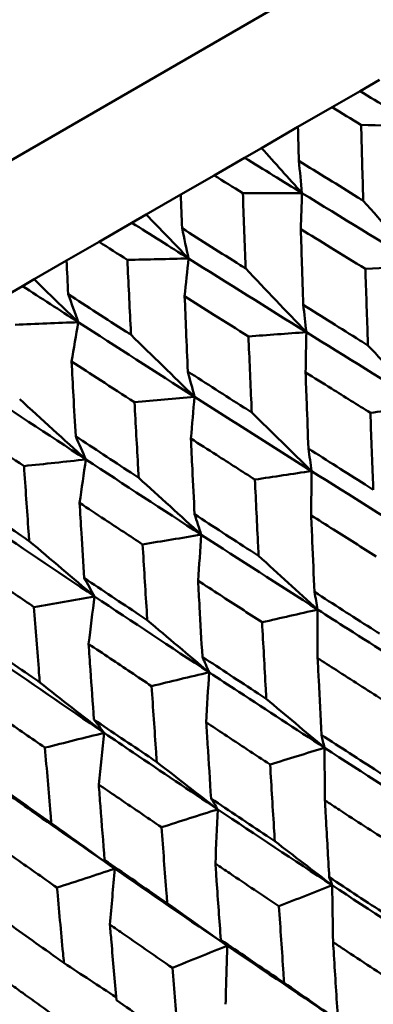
# Model space of a CAD drawing. Header units: millimetres. Extents: x 626 to 2725, y 57 to 2097.
# Tile 73 of 133: x 964 to 967, y 128 to 137. Entities that reach past the tile are written whole.
import ezdxf

# ---------------------------------------------------------------- set-up
doc = ezdxf.new("R2010")
doc.units = ezdxf.units.MM
doc.header["$LTSCALE"] = 10
doc.layers.add('Widoczne (ISO)', color=7, linetype='Continuous', lineweight=50)

msp = doc.modelspace()

# ---------------------------------------------------------------- linework, layer by layer
at = {"layer": 'Widoczne (ISO)'}
for p, q in [((955.7173, 131.0947), (986.8942, 149.0947)), ((966.8452, 136.3647), (967.0137, 136.462)), ((966.6022, 136.2244), (966.8452, 136.3647)), ((966.6022, 136.2244), (966.3051, 136.0529)), ((965.9875, 135.8695), (966.3051, 136.0529)), ((965.8406, 135.7847), (965.9875, 135.8695)), ((965.5751, 135.6314), (965.8406, 135.7847)), ((965.5751, 135.6314), (965.2847, 135.4638)), ((964.9842, 135.2903), (965.2847, 135.4638)), ((964.8596, 135.2183), (964.9842, 135.2903)), ((964.5726, 135.0527), (964.8596, 135.2183)), ((964.5726, 135.0527), (964.29, 134.8895)), ((964.0079, 134.7266), (964.29, 134.8895)), ((963.5987, 134.4904), (963.9059, 134.6677)), ((963.9059, 134.6677), (964.0079, 134.7266))]:
    msp.add_line(p, q, dxfattribs=at)
msp.add_circle((990.3219, 107.1577), 50, dxfattribs=at)
for points in [[(967.3492, 136.0605), (967.181, 136.1619), (967.013, 136.2633), (966.8452, 136.3647)], [(967.3492, 136.0605), (967.1844, 136.0639), (967.0195, 136.0674), (966.8546, 136.0708)], [(965.9875, 135.8695), (966.1049, 135.7386), (966.2222, 135.6079), (966.3396, 135.4776)], [(966.3396, 135.4776), (966.173, 135.5799), (966.0067, 135.6823), (965.8406, 135.7847)], [(966.3396, 135.4776), (966.3306, 135.571), (966.3218, 135.6645), (966.3129, 135.758)], [(966.3396, 135.4776), (966.1681, 135.4772), (965.9965, 135.4767), (965.8249, 135.4763)], [(966.33, 135.1636), (966.3331, 135.2683), (966.3363, 135.373), (966.3396, 135.4776)], [(967.3767, 134.8431), (967.0302, 135.0543), (966.6844, 135.2658), (966.3396, 135.4776)], [(966.8736, 135.4108), (967.0413, 135.2209), (967.209, 135.0316), (967.3767, 134.8431)], [(964.9842, 135.2903), (965.107, 135.1625), (965.2298, 135.0349), (965.3526, 134.9078)], [(965.3526, 134.9078), (965.188, 135.0112), (965.0236, 135.1147), (964.8596, 135.2183)], [(965.3526, 134.9078), (965.3335, 134.9953), (965.3144, 135.0829), (965.2954, 135.1705)], [(965.3526, 134.9078), (965.1749, 134.9038), (964.9972, 134.8997), (964.8194, 134.8957)], [(965.3183, 134.5795), (965.3296, 134.689), (965.3411, 134.7984), (965.3526, 134.9078)], [(966.378, 134.2665), (966.0353, 134.4799), (965.6934, 134.6937), (965.3526, 134.9078)], [(967.3767, 134.8431), (967.2152, 134.8343), (967.0536, 134.8256), (966.892, 134.8168)], [(965.8498, 134.8197), (966.0259, 134.6346), (966.202, 134.4502), (966.378, 134.2665)], [(964.3921, 134.3533), (964.2298, 134.458), (964.0677, 134.5628), (963.9059, 134.6677)], [(964.0079, 134.7266), (964.1359, 134.6018), (964.264, 134.4773), (964.3921, 134.3533)], [(964.3921, 134.3533), (964.3627, 134.4348), (964.3333, 134.5165), (964.304, 134.5982)], [(966.378, 134.2665), (966.3689, 134.3458), (966.3598, 134.425), (966.3508, 134.5044)], [(964.3921, 134.3533), (964.2087, 134.3459), (964.0253, 134.3386), (963.8419, 134.3314)], [(964.3337, 134.011), (964.3531, 134.1252), (964.3726, 134.2393), (964.3921, 134.3533)], [(965.404, 133.7042), (965.0655, 133.92), (964.7282, 134.1364), (964.3921, 134.3533)], [(964.8512, 134.2432), (965.0354, 134.0627), (965.2197, 133.8831), (965.404, 133.7042)], [(966.378, 134.2665), (966.21, 134.254), (966.0419, 134.2415), (965.8738, 134.229)], [(966.3711, 133.9167), (966.3734, 134.0334), (966.3757, 134.15), (966.378, 134.2665)], [(967.4102, 133.6271), (967.0653, 133.8398), (966.7212, 134.053), (966.378, 134.2665)], [(966.9143, 134.1514), (967.0797, 133.976), (967.245, 133.8012), (967.4102, 133.6271)], [(965.404, 133.7042), (965.3846, 133.7774), (965.3652, 133.8508), (965.3459, 133.9242)], [(964.4583, 133.1582), (964.1249, 133.3769), (963.7927, 133.5963), (963.4619, 133.8162)], [(963.8817, 133.6834), (964.0738, 133.5076), (964.266, 133.3325), (964.4583, 133.1582)], [(965.404, 133.7042), (965.2299, 133.6882), (965.0558, 133.6722), (964.8817, 133.6562)], [(965.3725, 133.3402), (965.3829, 133.4616), (965.3934, 133.5829), (965.404, 133.7042)], [(966.4235, 133.0575), (966.0826, 133.2725), (965.7428, 133.4881), (965.404, 133.7042)], [(965.9026, 133.5673), (966.0763, 133.3967), (966.2499, 133.2267), (966.4235, 133.0575)], [(967.4102, 133.6271), (967.252, 133.6061), (967.0937, 133.5852), (966.9354, 133.5642)], [(964.4583, 133.1582), (964.4285, 133.2255), (964.3988, 133.2928), (964.3692, 133.3603)], [(966.4235, 133.0575), (966.4144, 133.1226), (966.4052, 133.1877), (966.3962, 133.2529)], [(964.4583, 133.1582), (964.2788, 133.139), (964.0992, 133.1199), (963.9196, 133.1007)], [(964.403, 132.7804), (964.4214, 132.9064), (964.4398, 133.0324), (964.4583, 133.1582)], [(965.4633, 132.5031), (965.1271, 132.7208), (964.7921, 132.9392), (964.4583, 133.1582)], [(966.4235, 133.0575), (966.2589, 133.0328), (966.0943, 133.0082), (965.9297, 132.9835)], [(966.4198, 132.6715), (966.4209, 132.8003), (966.4222, 132.9289), (966.4235, 133.0575)], [(967.4499, 132.4136), (967.1068, 132.6276), (966.7647, 132.8423), (966.4235, 133.0575)], [(964.9181, 132.9989), (965.0998, 132.8329), (965.2815, 132.6676), (965.4633, 132.5031)], [(964.5333, 131.9662), (964.2025, 132.187), (963.8729, 132.4085), (963.5447, 132.6307)], [(965.4633, 132.5031), (965.4438, 132.5622), (965.4243, 132.6214), (965.4049, 132.6806)], [(963.9646, 132.4484), (964.1541, 132.2869), (964.3437, 132.1262), (964.5333, 131.9662)], [(965.4633, 132.5031), (965.2929, 132.4751), (965.1225, 132.4471), (964.952, 132.4191)], [(965.4353, 132.1031), (965.4445, 132.2365), (965.4538, 132.3699), (965.4633, 132.5031)], [(966.476, 131.8514), (966.1374, 132.0679), (965.7998, 132.2852), (965.4633, 132.5031)], [(965.9624, 132.3185), (966.1336, 132.1621), (966.3048, 132.0064), (966.476, 131.8514)], [(964.5333, 131.9662), (964.5035, 132.0193), (964.4736, 132.0725), (964.4438, 132.1257)], [(966.476, 131.8514), (966.467, 131.9024), (966.458, 131.9535), (966.449, 132.0046)], [(964.5333, 131.9662), (964.3577, 131.9351), (964.182, 131.9041), (964.0063, 131.8731)], [(964.4818, 131.5526), (964.4988, 131.6905), (964.516, 131.8284), (964.5333, 131.9662)], [(965.5306, 131.3055), (965.1969, 131.525), (964.8645, 131.7452), (964.5333, 131.9662)], [(966.476, 131.8514), (966.3149, 131.8146), (966.1537, 131.7778), (965.9925, 131.741)], [(966.476, 131.4289), (966.4759, 131.5699), (966.4759, 131.7107), (966.476, 131.8514)], [(964.9929, 131.7588), (965.1721, 131.607), (965.3513, 131.4559), (965.5306, 131.3055)], [(964.6172, 130.7782), (964.2892, 131.0009), (963.9626, 131.2244), (963.6373, 131.4488)], [(965.5306, 131.3055), (965.5112, 131.3506), (965.4918, 131.3957), (965.4724, 131.4408)], [(965.5306, 131.3055), (965.3638, 131.2655), (965.1971, 131.2255), (965.0303, 131.1855)], [(965.5065, 130.8692), (965.5144, 131.0148), (965.5224, 131.1602), (965.5306, 131.3055)], [(964.0563, 131.218), (964.2432, 131.0707), (964.4302, 130.9241), (964.6172, 130.7782)], [(966.0293, 131.0742), (966.1981, 130.932), (966.3668, 130.7903), (966.5356, 130.6493)], [(964.6172, 130.7782), (964.5874, 130.8173), (964.5576, 130.8563), (964.5279, 130.8954)], [(964.6172, 130.7782), (964.4455, 130.7353), (964.2737, 130.6924), (964.1019, 130.6495)], [(964.5699, 130.3285), (964.5855, 130.4785), (964.6013, 130.6284), (964.6172, 130.7782)], [(966.5356, 130.6493), (966.5269, 130.6864), (966.5181, 130.7235), (966.5094, 130.7606)], [(966.5356, 130.6493), (966.3779, 130.6003), (966.2202, 130.5514), (966.0625, 130.5025)], [(967.5476, 129.9978), (967.209, 130.2142), (966.8717, 130.4314), (966.5356, 130.6493)], [(966.5398, 130.1901), (966.5382, 130.3433), (966.5368, 130.4963), (966.5356, 130.6493)], [(965.0758, 130.5237), (965.2524, 130.386), (965.4291, 130.2489), (965.6058, 130.1124)], [(965.6058, 130.1124), (965.5867, 130.1435), (965.5676, 130.1746), (965.5484, 130.2057)], [(965.6058, 130.1124), (965.4428, 130.0605), (965.2797, 130.0085), (965.1167, 129.9565)], [(965.5862, 129.6396), (965.5926, 129.7973), (965.5991, 129.955), (965.6058, 130.1124)], [(966.6023, 129.452), (966.2688, 129.6713), (965.9366, 129.8915), (965.6058, 130.1124)], [(964.157, 129.9933), (964.3413, 129.86), (964.5256, 129.7273), (964.71, 129.5952)], [(966.1033, 129.8356), (966.2696, 129.7072), (966.436, 129.5793), (966.6023, 129.452)], [(964.71, 129.5952), (964.6804, 129.6203), (964.6509, 129.6454), (964.6214, 129.6705)], [(964.71, 129.5952), (964.5422, 129.5405), (964.3743, 129.4857), (964.2065, 129.431)], [(964.6675, 129.1091), (964.6815, 129.2713), (964.6957, 129.4333), (964.71, 129.5952)], [(965.6891, 128.9248), (965.3612, 129.1474), (965.0348, 129.3709), (964.71, 129.5952)], [(966.6023, 129.452), (966.594, 129.4753), (966.5857, 129.4985), (966.5774, 129.5218)], [(966.6023, 129.452), (966.4481, 129.391), (966.2939, 129.3301), (966.1396, 129.2691)], [(966.6111, 128.9559), (966.608, 129.1215), (966.605, 129.2868), (966.6023, 129.452)], [(967.6058, 128.7974), (967.27, 129.0148), (966.9355, 129.233), (966.6023, 129.452)], [(965.1667, 129.2948), (965.3408, 129.1709), (965.5149, 129.0476), (965.6891, 128.9248)], [(965.6891, 128.9248), (965.5298, 128.8609), (965.3705, 128.7969), (965.2111, 128.733)], [(965.6891, 128.9248), (965.6704, 128.942), (965.6517, 128.9593), (965.6329, 128.9765)], [(965.6745, 128.4152), (965.6792, 128.5852), (965.684, 128.7551), (965.6891, 128.9248)], [(966.6761, 128.2607), (966.3457, 128.4811), (966.0166, 128.7025), (965.6891, 128.9248)], [(964.2667, 128.7752), (964.4185, 128.6753), (964.5703, 128.5757), (964.7221, 128.4766)], [(966.1845, 128.6034), (966.3483, 128.4887), (966.5122, 128.3744), (966.6761, 128.2607)]]:
    msp.add_open_spline(points, degree=3, dxfattribs=at)
for points, knots in [([(966.8546, 136.0708), (966.8541, 136.0711), (966.8536, 136.0714), (966.7694, 136.1226), (966.6858, 136.1735), (966.6022, 136.2244)], [0.02951568, 0.02951568, 0.02951568, 0.02951568, 0.02969929, 0.02969929, 0.05939589, 0.05939589, 0.05939589, 0.05939589]), ([(966.3051, 136.0529), (966.3076, 135.9552), (966.3102, 135.8575), (966.3129, 135.7593), (966.3129, 135.7586), (966.3129, 135.758)], [0, 0, 0, 0, 0.02969567, 0.02969567, 0.02988021, 0.02988021, 0.02988021, 0.02988021]), ([(966.8736, 135.4108), (966.873, 135.4292), (966.8725, 135.4477), (966.8659, 135.6675), (966.8602, 135.8691), (966.8546, 136.0708)], [0.0853813, 0.0853813, 0.0853813, 0.0853813, 0.09097809, 0.09097809, 0.15214536, 0.15214536, 0.15214536, 0.15214536]), ([(966.3129, 135.758), (966.4838, 135.652), (966.6549, 135.546), (966.842, 135.4303), (966.8578, 135.4206), (966.8736, 135.4108)], [0.0297954, 0.0297954, 0.0297954, 0.0297954, 0.09092493, 0.09092493, 0.09655955, 0.09655955, 0.09655955, 0.09655955]), ([(965.8249, 135.4763), (965.8244, 135.4766), (965.8239, 135.4769), (965.7406, 135.5286), (965.6578, 135.58), (965.5751, 135.6314)], [0.02951568, 0.02951568, 0.02951568, 0.02951568, 0.02969929, 0.02969929, 0.05939589, 0.05939589, 0.05939589, 0.05939589]), ([(965.2847, 135.4638), (965.2882, 135.3666), (965.2917, 135.2695), (965.2953, 135.1717), (965.2953, 135.1711), (965.2954, 135.1705)], [0, 0, 0, 0, 0.02969567, 0.02969567, 0.02988021, 0.02988021, 0.02988021, 0.02988021]), ([(965.8498, 134.8197), (965.8491, 134.8381), (965.8484, 134.8564), (965.8398, 135.0751), (965.8322, 135.2756), (965.8249, 135.4763)], [0.0853813, 0.0853813, 0.0853813, 0.0853813, 0.09097809, 0.09097809, 0.15214536, 0.15214536, 0.15214536, 0.15214536]), ([(965.2954, 135.1705), (965.4643, 135.0633), (965.6335, 134.9563), (965.8186, 134.8394), (965.8342, 134.8296), (965.8498, 134.8197)], [0.0297954, 0.0297954, 0.0297954, 0.0297954, 0.09092493, 0.09092493, 0.09655955, 0.09655955, 0.09655955, 0.09655955]), ([(966.892, 134.8168), (966.7905, 134.8793), (966.6891, 134.9418), (966.5018, 135.0574), (966.4158, 135.1105), (966.33, 135.1636)], [0.02528165, 0.02528165, 0.02528165, 0.02528165, 0.06150593, 0.06150593, 0.09223152, 0.09223152, 0.09223152, 0.09223152]), ([(966.33, 135.1636), (966.333, 135.0627), (966.3361, 134.9618), (966.343, 134.7421), (966.3469, 134.6232), (966.3508, 134.5044)], [0.03078053, 0.03078053, 0.03078053, 0.03078053, 0.06149921, 0.06149921, 0.09773041, 0.09773041, 0.09773041, 0.09773041]), ([(964.8194, 134.8957), (964.8189, 134.896), (964.8183, 134.8964), (964.7361, 134.9487), (964.6543, 135.0006), (964.5726, 135.0527)], [0.02951568, 0.02951568, 0.02951568, 0.02951568, 0.02969929, 0.02969929, 0.05939589, 0.05939589, 0.05939589, 0.05939589]), ([(964.29, 134.8895), (964.2946, 134.793), (964.2992, 134.6964), (964.3039, 134.5994), (964.304, 134.5988), (964.304, 134.5982)], [0, 0, 0, 0, 0.02969567, 0.02969567, 0.02988021, 0.02988021, 0.02988021, 0.02988021]), ([(964.8512, 134.2432), (964.8503, 134.2614), (964.8494, 134.2796), (964.8384, 134.497), (964.8288, 134.6963), (964.8194, 134.8957)], [0.0853813, 0.0853813, 0.0853813, 0.0853813, 0.09097809, 0.09097809, 0.15214536, 0.15214536, 0.15214536, 0.15214536]), ([(966.9143, 134.1514), (966.9133, 134.1788), (966.9124, 134.2062), (966.9048, 134.4278), (966.8983, 134.6223), (966.892, 134.8168)], [0.0806421, 0.0806421, 0.0806421, 0.0806421, 0.08897282, 0.08897282, 0.14811965, 0.14811965, 0.14811965, 0.14811965]), ([(964.304, 134.5982), (964.4707, 134.4897), (964.6377, 134.3813), (964.8204, 134.2631), (964.8358, 134.2531), (964.8512, 134.2432)], [0.0297954, 0.0297954, 0.0297954, 0.0297954, 0.09092493, 0.09092493, 0.09655955, 0.09655955, 0.09655955, 0.09655955]), ([(965.8738, 134.229), (965.7735, 134.2921), (965.6732, 134.3553), (965.488, 134.4721), (965.4031, 134.5258), (965.3183, 134.5795)], [0.02528165, 0.02528165, 0.02528165, 0.02528165, 0.06150593, 0.06150593, 0.09223152, 0.09223152, 0.09223152, 0.09223152]), ([(965.3183, 134.5795), (965.3223, 134.4792), (965.3264, 134.3789), (965.3356, 134.1604), (965.3407, 134.0423), (965.3459, 133.9242)], [0.03078053, 0.03078053, 0.03078053, 0.03078053, 0.06149921, 0.06149921, 0.09773041, 0.09773041, 0.09773041, 0.09773041]), ([(966.3508, 134.5044), (966.5151, 134.4012), (966.6797, 134.2981), (966.8677, 134.1806), (966.891, 134.166), (966.9143, 134.1514)], [0.02983351, 0.02983351, 0.02983351, 0.02983351, 0.0889495, 0.0889495, 0.09731113, 0.09731113, 0.09731113, 0.09731113]), ([(965.9026, 133.5673), (965.9014, 133.5945), (965.9002, 133.6217), (965.8903, 133.8422), (965.882, 134.0355), (965.8738, 134.229)], [0.0806421, 0.0806421, 0.0806421, 0.0806421, 0.08897282, 0.08897282, 0.14811965, 0.14811965, 0.14811965, 0.14811965]), ([(964.8817, 133.6562), (964.7827, 133.7201), (964.6838, 133.7841), (964.5012, 133.9024), (964.4174, 133.9567), (964.3337, 134.011)], [0.02528165, 0.02528165, 0.02528165, 0.02528165, 0.06150593, 0.06150593, 0.09223152, 0.09223152, 0.09223152, 0.09223152]), ([(964.3337, 134.011), (964.3389, 133.9114), (964.3443, 133.8118), (964.356, 133.5949), (964.3626, 133.4775), (964.3692, 133.3603)], [0.03078053, 0.03078053, 0.03078053, 0.03078053, 0.06149921, 0.06149921, 0.09773041, 0.09773041, 0.09773041, 0.09773041]), ([(965.3459, 133.9242), (965.5082, 133.8198), (965.6707, 133.7156), (965.8565, 133.5968), (965.8796, 133.5821), (965.9026, 133.5673)], [0.02983351, 0.02983351, 0.02983351, 0.02983351, 0.0889495, 0.0889495, 0.09731113, 0.09731113, 0.09731113, 0.09731113]), ([(966.9354, 133.5642), (966.8225, 133.6345), (966.7097, 133.7049), (966.5217, 133.8225), (966.4464, 133.8696), (966.3711, 133.9167)], [0.02104899, 0.02104899, 0.02104899, 0.02104899, 0.0615671, 0.0615671, 0.08866561, 0.08866561, 0.08866561, 0.08866561]), ([(966.3711, 133.9167), (966.3743, 133.828), (966.3776, 133.7393), (966.3859, 133.518), (966.3909, 133.3854), (966.3962, 133.2529)], [0.03448054, 0.03448054, 0.03448054, 0.03448054, 0.06157222, 0.06157222, 0.10209717, 0.10209717, 0.10209717, 0.10209717]), ([(964.9181, 132.9989), (964.9165, 133.0259), (964.915, 133.053), (964.9026, 133.2719), (964.892, 133.464), (964.8817, 133.6562)], [0.0806421, 0.0806421, 0.0806421, 0.0806421, 0.08897282, 0.08897282, 0.14811965, 0.14811965, 0.14811965, 0.14811965]), ([(966.961, 132.895), (966.9599, 132.9235), (966.9588, 132.9519), (966.95, 133.1748), (966.9426, 133.3694), (966.9354, 133.5642)], [0.07597559, 0.07597559, 0.07597559, 0.07597559, 0.08464777, 0.08464777, 0.14401425, 0.14401425, 0.14401425, 0.14401425]), ([(963.9196, 133.1007), (963.8222, 133.1655), (963.7248, 133.2304), (963.545, 133.3503), (963.4626, 133.4054), (963.3802, 133.4605)], [0.02528165, 0.02528165, 0.02528165, 0.02528165, 0.06150593, 0.06150593, 0.09223152, 0.09223152, 0.09223152, 0.09223152]), ([(964.3692, 133.3603), (964.5292, 133.2546), (964.6894, 133.149), (964.8726, 133.0287), (964.8954, 133.0138), (964.9181, 132.9989)], [0.02983351, 0.02983351, 0.02983351, 0.02983351, 0.0889495, 0.0889495, 0.09731113, 0.09731113, 0.09731113, 0.09731113]), ([(965.9297, 132.9835), (965.8182, 133.0547), (965.7068, 133.1259), (965.5212, 133.2448), (965.4468, 133.2925), (965.3725, 133.3402)], [0.02104899, 0.02104899, 0.02104899, 0.02104899, 0.0615671, 0.0615671, 0.08866561, 0.08866561, 0.08866561, 0.08866561]), ([(965.3725, 133.3402), (965.3767, 133.252), (965.3809, 133.1639), (965.3916, 132.944), (965.3982, 132.8122), (965.4049, 132.6806)], [0.03448054, 0.03448054, 0.03448054, 0.03448054, 0.06157222, 0.06157222, 0.10209717, 0.10209717, 0.10209717, 0.10209717]), ([(966.3962, 133.2529), (966.5601, 133.1487), (966.7243, 133.0446), (966.9128, 132.9255), (966.9369, 132.9103), (966.961, 132.895)], [0.02530969, 0.02530969, 0.02530969, 0.02530969, 0.08465152, 0.08465152, 0.09334823, 0.09334823, 0.09334823, 0.09334823]), ([(963.9646, 132.4484), (963.9627, 132.4752), (963.9608, 132.502), (963.9455, 132.7193), (963.9324, 132.9099), (963.9196, 133.1007)], [0.0806421, 0.0806421, 0.0806421, 0.0806421, 0.08897282, 0.08897282, 0.14811965, 0.14811965, 0.14811965, 0.14811965]), ([(965.9624, 132.3185), (965.961, 132.3467), (965.9595, 132.375), (965.9484, 132.5965), (965.9389, 132.7899), (965.9297, 132.9835)], [0.07597559, 0.07597559, 0.07597559, 0.07597559, 0.08464777, 0.08464777, 0.14401425, 0.14401425, 0.14401425, 0.14401425]), ([(963.4245, 132.8149), (963.5819, 132.7076), (963.7395, 132.6006), (963.9199, 132.4786), (963.9422, 132.4635), (963.9646, 132.4484)], [0.02983351, 0.02983351, 0.02983351, 0.02983351, 0.0889495, 0.0889495, 0.09731113, 0.09731113, 0.09731113, 0.09731113]), ([(964.952, 132.4191), (964.8422, 132.4912), (964.7324, 132.5633), (964.5495, 132.6838), (964.4762, 132.7321), (964.403, 132.7804)], [0.02104899, 0.02104899, 0.02104899, 0.02104899, 0.0615671, 0.0615671, 0.08866561, 0.08866561, 0.08866561, 0.08866561]), ([(964.403, 132.7804), (964.4083, 132.6929), (964.4136, 132.6054), (964.4272, 132.3871), (964.4354, 132.2563), (964.4438, 132.1257)], [0.03448054, 0.03448054, 0.03448054, 0.03448054, 0.06157222, 0.06157222, 0.10209717, 0.10209717, 0.10209717, 0.10209717]), ([(965.4049, 132.6806), (965.5667, 132.5751), (965.7287, 132.4698), (965.9148, 132.3493), (965.9386, 132.3339), (965.9624, 132.3185)], [0.02530969, 0.02530969, 0.02530969, 0.02530969, 0.08465152, 0.08465152, 0.09334823, 0.09334823, 0.09334823, 0.09334823]), ([(966.9847, 132.3139), (966.8608, 132.3921), (966.737, 132.4704), (966.5488, 132.5897), (966.4843, 132.6306), (966.4198, 132.6715)], [0.01681985, 0.01681985, 0.01681985, 0.01681985, 0.06159108, 0.06159108, 0.08495433, 0.08495433, 0.08495433, 0.08495433]), ([(966.4198, 132.6715), (966.423, 132.5952), (966.4263, 132.519), (966.4359, 132.2966), (966.4424, 132.1506), (966.449, 132.0046)], [0.03825175, 0.03825175, 0.03825175, 0.03825175, 0.06160817, 0.06160817, 0.10638617, 0.10638617, 0.10638617, 0.10638617]), ([(964.9929, 131.7588), (964.9911, 131.7868), (964.9893, 131.8148), (964.9754, 132.0348), (964.9636, 132.2268), (964.952, 132.4191)], [0.07597559, 0.07597559, 0.07597559, 0.07597559, 0.08464777, 0.08464777, 0.14401425, 0.14401425, 0.14401425, 0.14401425]), ([(964.0063, 131.8731), (963.8982, 131.9462), (963.7903, 132.0194), (963.6104, 132.1416), (963.5384, 132.1906), (963.4665, 132.2397)], [0.02104899, 0.02104899, 0.02104899, 0.02104899, 0.0615671, 0.0615671, 0.08866561, 0.08866561, 0.08866561, 0.08866561]), ([(964.4438, 132.1257), (964.6031, 132.0188), (964.7627, 131.9121), (964.946, 131.79), (964.9695, 131.7744), (964.9929, 131.7588)], [0.02530969, 0.02530969, 0.02530969, 0.02530969, 0.08465152, 0.08465152, 0.09334823, 0.09334823, 0.09334823, 0.09334823]), ([(965.9925, 131.741), (965.8702, 131.8202), (965.7481, 131.8995), (965.5625, 132.0202), (965.4989, 132.0616), (965.4353, 132.1031)], [0.01681985, 0.01681985, 0.01681985, 0.01681985, 0.06159108, 0.06159108, 0.08495433, 0.08495433, 0.08495433, 0.08495433]), ([(965.4353, 132.1031), (965.4394, 132.0273), (965.4435, 131.9516), (965.4558, 131.7307), (965.464, 131.5857), (965.4724, 131.4408)], [0.03825175, 0.03825175, 0.03825175, 0.03825175, 0.06160817, 0.06160817, 0.10638617, 0.10638617, 0.10638617, 0.10638617]), ([(966.449, 132.0046), (966.6127, 131.8993), (966.7767, 131.7942), (966.9652, 131.6737), (966.9895, 131.6582), (967.0138, 131.6427)], [0.02053386, 0.02053386, 0.02053386, 0.02053386, 0.08016461, 0.08016461, 0.08898694, 0.08898694, 0.08898694, 0.08898694]), ([(964.0563, 131.218), (964.0542, 131.2458), (964.052, 131.2736), (964.035, 131.4918), (964.0205, 131.6823), (964.0063, 131.8731)], [0.07597559, 0.07597559, 0.07597559, 0.07597559, 0.08464777, 0.08464777, 0.14401425, 0.14401425, 0.14401425, 0.14401425]), ([(967.4957, 131.2035), (967.2425, 131.3634), (966.9899, 131.5236), (966.6507, 131.7398), (966.5633, 131.7956), (966.476, 131.8514)], [0.3692784, 0.3692784, 0.3692784, 0.3692784, 0.4608442, 0.4608442, 0.492629, 0.492629, 0.492629, 0.492629]), ([(966.0293, 131.0742), (966.0276, 131.1028), (966.026, 131.1314), (966.0135, 131.3535), (966.0029, 131.5472), (965.9925, 131.741)], [0.07138254, 0.07138254, 0.07138254, 0.07138254, 0.08018544, 0.08018544, 0.13983561, 0.13983561, 0.13983561, 0.13983561]), ([(963.5167, 131.5904), (963.6732, 131.4819), (963.83, 131.3736), (964.0102, 131.2497), (964.0333, 131.2339), (964.0563, 131.218)], [0.02530969, 0.02530969, 0.02530969, 0.02530969, 0.08465152, 0.08465152, 0.09334823, 0.09334823, 0.09334823, 0.09334823]), ([(965.0303, 131.1855), (964.9099, 131.2658), (964.7897, 131.3461), (964.6069, 131.4685), (964.5443, 131.5105), (964.4818, 131.5526)], [0.01681985, 0.01681985, 0.01681985, 0.01681985, 0.06159108, 0.06159108, 0.08495433, 0.08495433, 0.08495433, 0.08495433]), ([(964.4818, 131.5526), (964.4869, 131.4774), (964.4921, 131.4022), (964.5073, 131.1831), (964.5175, 131.0392), (964.5279, 130.8954)], [0.03825175, 0.03825175, 0.03825175, 0.03825175, 0.06160817, 0.06160817, 0.10638617, 0.10638617, 0.10638617, 0.10638617]), ([(965.4724, 131.4408), (965.6338, 131.3341), (965.7954, 131.2277), (965.9813, 131.1057), (966.0053, 131.09), (966.0293, 131.0742)], [0.02053386, 0.02053386, 0.02053386, 0.02053386, 0.08016461, 0.08016461, 0.08898694, 0.08898694, 0.08898694, 0.08898694]), ([(967.0402, 131.067), (966.9055, 131.1532), (966.7709, 131.2394), (966.5829, 131.3601), (966.5295, 131.3945), (966.476, 131.4289)], [0.01259731, 0.01259731, 0.01259731, 0.01259731, 0.06159863, 0.06159863, 0.08110666, 0.08110666, 0.08110666, 0.08110666]), ([(966.476, 131.4289), (966.4791, 131.3655), (966.4822, 131.302), (966.4932, 131.0791), (966.5012, 130.9198), (966.5094, 130.7606)], [0.04208868, 0.04208868, 0.04208868, 0.04208868, 0.06158988, 0.06158988, 0.11059803, 0.11059803, 0.11059803, 0.11059803]), ([(966.5356, 130.6493), (966.2859, 130.8111), (966.037, 130.9734), (965.7027, 131.1925), (965.6166, 131.249), (965.5306, 131.3055)], [0.3692784, 0.3692784, 0.3692784, 0.3692784, 0.4608442, 0.4608442, 0.492629, 0.492629, 0.492629, 0.492629]), ([(965.0758, 130.5237), (965.0738, 130.5521), (965.0718, 130.5804), (965.0563, 130.8008), (965.0432, 130.9931), (965.0303, 131.1855)], [0.07138254, 0.07138254, 0.07138254, 0.07138254, 0.08018544, 0.08018544, 0.13983561, 0.13983561, 0.13983561, 0.13983561]), ([(964.1019, 130.6495), (963.9836, 130.731), (963.8655, 130.8125), (963.686, 130.9368), (963.6245, 130.9795), (963.5631, 131.0221)], [0.01681985, 0.01681985, 0.01681985, 0.01681985, 0.06159108, 0.06159108, 0.08495433, 0.08495433, 0.08495433, 0.08495433]), ([(964.5279, 130.8954), (964.6866, 130.7873), (964.8456, 130.6793), (965.0286, 130.5556), (965.0522, 130.5397), (965.0758, 130.5237)], [0.02053386, 0.02053386, 0.02053386, 0.02053386, 0.08016461, 0.08016461, 0.08898694, 0.08898694, 0.08898694, 0.08898694]), ([(966.0625, 130.5025), (965.9297, 130.5898), (965.797, 130.6772), (965.6119, 130.7995), (965.5592, 130.8343), (965.5065, 130.8692)], [0.01259731, 0.01259731, 0.01259731, 0.01259731, 0.06159863, 0.06159863, 0.08110666, 0.08110666, 0.08110666, 0.08110666]), ([(965.5065, 130.8692), (965.5104, 130.8062), (965.5143, 130.7432), (965.5281, 130.5219), (965.5381, 130.3638), (965.5484, 130.2057)], [0.04208868, 0.04208868, 0.04208868, 0.04208868, 0.06158988, 0.06158988, 0.11059803, 0.11059803, 0.11059803, 0.11059803]), ([(965.6058, 130.1124), (965.3601, 130.2766), (965.1152, 130.4412), (964.7864, 130.6635), (964.7018, 130.7208), (964.6172, 130.7782)], [0.3692784, 0.3692784, 0.3692784, 0.3692784, 0.4608442, 0.4608442, 0.492629, 0.492629, 0.492629, 0.492629]), ([(966.5094, 130.7606), (966.673, 130.6541), (966.8369, 130.5478), (967.025, 130.4262), (967.0489, 130.4107), (967.0728, 130.3953)], [0.01556037, 0.01556037, 0.01556037, 0.01556037, 0.07555527, 0.07555527, 0.08428623, 0.08428623, 0.08428623, 0.08428623]), ([(964.157, 129.9933), (964.1546, 130.0214), (964.1522, 130.0495), (964.1335, 130.268), (964.1175, 130.4587), (964.1019, 130.6495)], [0.07138254, 0.07138254, 0.07138254, 0.07138254, 0.08018544, 0.08018544, 0.13983561, 0.13983561, 0.13983561, 0.13983561]), ([(966.1033, 129.8356), (966.1015, 129.8637), (966.0997, 129.8919), (966.0859, 130.114), (966.074, 130.3082), (966.0625, 130.5025)], [0.06686277, 0.06686277, 0.06686277, 0.06686277, 0.07557848, 0.07557848, 0.13558897, 0.13558897, 0.13558897, 0.13558897]), ([(963.6191, 130.3707), (963.7749, 130.2609), (963.9311, 130.1513), (964.1107, 130.0257), (964.1339, 130.0095), (964.157, 129.9933)], [0.02053386, 0.02053386, 0.02053386, 0.02053386, 0.08016461, 0.08016461, 0.08898694, 0.08898694, 0.08898694, 0.08898694]), ([(965.1167, 129.9565), (964.986, 130.045), (964.8556, 130.1336), (964.6735, 130.2577), (964.6217, 130.2931), (964.5699, 130.3285)], [0.01259731, 0.01259731, 0.01259731, 0.01259731, 0.06159863, 0.06159863, 0.08110666, 0.08110666, 0.08110666, 0.08110666]), ([(964.5699, 130.3285), (964.5747, 130.266), (964.5795, 130.2035), (964.5964, 129.984), (964.6088, 129.8272), (964.6214, 129.6705)], [0.04208868, 0.04208868, 0.04208868, 0.04208868, 0.06158988, 0.06158988, 0.11059803, 0.11059803, 0.11059803, 0.11059803]), ([(964.71, 129.5952), (964.4687, 129.7619), (964.2282, 129.9291), (963.9056, 130.1549), (963.8226, 130.2132), (963.7396, 130.2715)], [0.3692784, 0.3692784, 0.3692784, 0.3692784, 0.4608442, 0.4608442, 0.492629, 0.492629, 0.492629, 0.492629]), ([(965.5484, 130.2057), (965.7095, 130.0978), (965.8709, 129.99), (966.0562, 129.8668), (966.0797, 129.8512), (966.1033, 129.8356)], [0.01556037, 0.01556037, 0.01556037, 0.01556037, 0.07555527, 0.07555527, 0.08428623, 0.08428623, 0.08428623, 0.08428623]), ([(967.1019, 129.8246), (966.9567, 129.9187), (966.8117, 130.0129), (966.6245, 130.1348), (966.5821, 130.1624), (966.5398, 130.1901)], [0.00838421, 0.00838421, 0.00838421, 0.00838421, 0.06155515, 0.06155515, 0.07712864, 0.07712864, 0.07712864, 0.07712864]), ([(966.5398, 130.1901), (966.5425, 130.1396), (966.5453, 130.0891), (966.5576, 129.8662), (966.5674, 129.694), (966.5774, 129.5218)], [0.04598621, 0.04598621, 0.04598621, 0.04598621, 0.06155279, 0.06155279, 0.11473062, 0.11473062, 0.11473062, 0.11473062]), ([(965.1667, 129.2948), (965.1645, 129.3228), (965.1624, 129.3507), (965.1454, 129.5711), (965.1309, 129.7637), (965.1167, 129.9565)], [0.06686277, 0.06686277, 0.06686277, 0.06686277, 0.07557848, 0.07557848, 0.13558897, 0.13558897, 0.13558897, 0.13558897]), ([(964.2065, 129.431), (964.0782, 129.5209), (963.9502, 129.6109), (963.7716, 129.737), (963.7208, 129.7729), (963.67, 129.8089)], [0.01259731, 0.01259731, 0.01259731, 0.01259731, 0.06159863, 0.06159863, 0.08110666, 0.08110666, 0.08110666, 0.08110666]), ([(964.6214, 129.6705), (964.7796, 129.5609), (964.9383, 129.4516), (965.1204, 129.3266), (965.1435, 129.3107), (965.1667, 129.2948)], [0.01556037, 0.01556037, 0.01556037, 0.01556037, 0.07555527, 0.07555527, 0.08428623, 0.08428623, 0.08428623, 0.08428623]), ([(966.1396, 129.2691), (965.9966, 129.3644), (965.8539, 129.4599), (965.6697, 129.5835), (965.6279, 129.6115), (965.5862, 129.6396)], [0.00838421, 0.00838421, 0.00838421, 0.00838421, 0.06155515, 0.06155515, 0.07712864, 0.07712864, 0.07712864, 0.07712864]), ([(965.5862, 129.6396), (965.5897, 129.5895), (965.5931, 129.5394), (965.6085, 129.3182), (965.6206, 129.1473), (965.6329, 128.9765)], [0.04598621, 0.04598621, 0.04598621, 0.04598621, 0.06155279, 0.06155279, 0.11473062, 0.11473062, 0.11473062, 0.11473062]), ([(966.5774, 129.5218), (966.741, 129.414), (966.9048, 129.3064), (967.092, 129.184), (967.115, 129.169), (967.138, 129.1539)], [0.01044349, 0.01044349, 0.01044349, 0.01044349, 0.07085106, 0.07085106, 0.07930241, 0.07930241, 0.07930241, 0.07930241]), ([(964.2667, 128.7752), (964.2641, 128.8029), (964.2615, 128.8306), (964.2411, 129.049), (964.2236, 129.2399), (964.2065, 129.431)], [0.06686277, 0.06686277, 0.06686277, 0.06686277, 0.07557848, 0.07557848, 0.13558897, 0.13558897, 0.13558897, 0.13558897]), ([(966.1845, 128.6034), (966.1826, 128.6306), (966.1807, 128.6578), (966.1655, 128.8795), (966.1524, 129.0742), (966.1396, 129.2691)], [0.06241522, 0.06241522, 0.06241522, 0.06241522, 0.0708546, 0.0708546, 0.13127416, 0.13127416, 0.13127416, 0.13127416]), ([(963.7319, 129.157), (963.8871, 129.0456), (964.0427, 128.9345), (964.2213, 128.8075), (964.244, 128.7914), (964.2667, 128.7752)], [0.01556037, 0.01556037, 0.01556037, 0.01556037, 0.07555527, 0.07555527, 0.08428623, 0.08428623, 0.08428623, 0.08428623]), ([(965.2111, 128.733), (965.0706, 128.8298), (964.9304, 128.9267), (964.7494, 129.0522), (964.7085, 129.0807), (964.6675, 129.1091)], [0.00838421, 0.00838421, 0.00838421, 0.00838421, 0.06155515, 0.06155515, 0.07712864, 0.07712864, 0.07712864, 0.07712864]), ([(964.6675, 129.1091), (964.6717, 129.0595), (964.6759, 129.0098), (964.6946, 128.7906), (964.7093, 128.6212), (964.7243, 128.4519)], [0.04598621, 0.04598621, 0.04598621, 0.04598621, 0.06155279, 0.06155279, 0.11473062, 0.11473062, 0.11473062, 0.11473062]), ([(965.6329, 128.9765), (965.7938, 128.8672), (965.955, 128.758), (966.1392, 128.6339), (966.1618, 128.6187), (966.1845, 128.6034)], [0.01044349, 0.01044349, 0.01044349, 0.01044349, 0.07085106, 0.07085106, 0.07930241, 0.07930241, 0.07930241, 0.07930241]), ([(966.6111, 128.9559), (966.6134, 128.9186), (966.6157, 128.8813), (966.6294, 128.659), (966.641, 128.4741), (966.653, 128.2893)], [0.04993807, 0.04993807, 0.04993807, 0.04993807, 0.0614821, 0.0614821, 0.11877783, 0.11877783, 0.11877783, 0.11877783]), ([(967.1699, 128.5878), (967.0146, 128.6897), (966.8595, 128.7918), (966.6735, 128.9147), (966.6423, 128.9353), (966.6111, 128.9559)], [0.00418374, 0.00418374, 0.00418374, 0.00418374, 0.06147247, 0.06147247, 0.07302352, 0.07302352, 0.07302352, 0.07302352]), ([(965.2657, 128.073), (965.2635, 128.0999), (965.2612, 128.1269), (965.2427, 128.3467), (965.2268, 128.5397), (965.2111, 128.733)], [0.06241522, 0.06241522, 0.06241522, 0.06241522, 0.0708546, 0.0708546, 0.13127416, 0.13127416, 0.13127416, 0.13127416]), ([(964.3201, 128.2186), (964.1823, 128.3169), (964.0449, 128.4154), (963.8675, 128.543), (963.8274, 128.572), (963.7872, 128.6009)], [0.00838421, 0.00838421, 0.00838421, 0.00838421, 0.06155515, 0.06155515, 0.07712864, 0.07712864, 0.07712864, 0.07712864]), ([(964.7243, 128.4519), (964.8822, 128.3408), (965.0405, 128.23), (965.2213, 128.1039), (965.2435, 128.0885), (965.2657, 128.073)], [0.01044349, 0.01044349, 0.01044349, 0.01044349, 0.07085106, 0.07085106, 0.07930241, 0.07930241, 0.07930241, 0.07930241])]:
    msp.add_open_spline(points, degree=3, knots=knots, dxfattribs=at)

doc.saveas('drawing.dxf')
